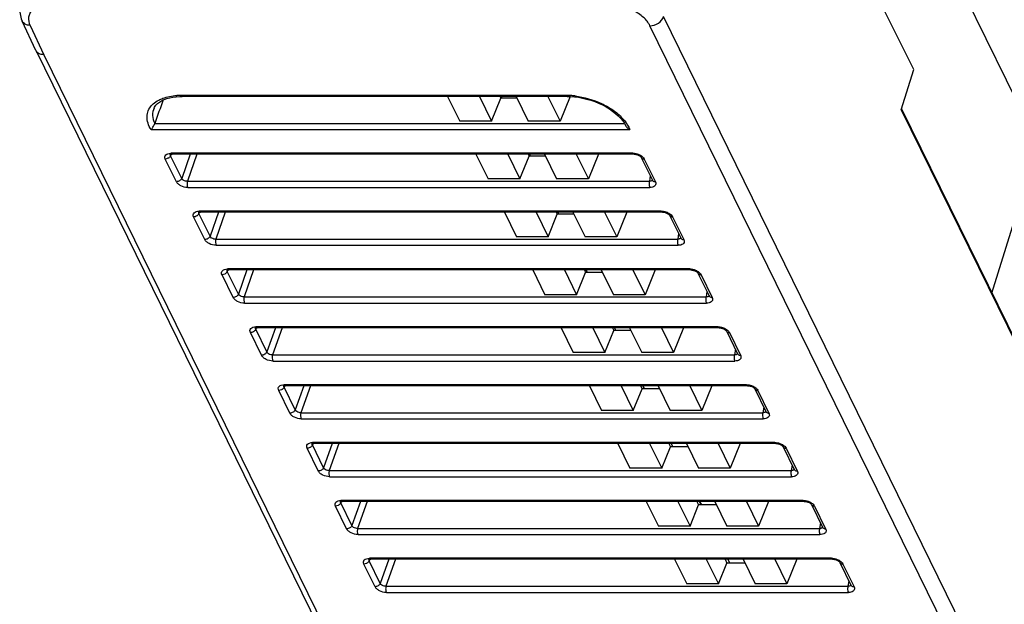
# Model space of a CAD drawing. Header units: millimetres. Extents: x 0 to 420, y 0 to 297.
# Tile 14 of 24: x 201 to 243, y 168 to 194. Entities that reach past the tile are written whole.
import ezdxf

# ---------------------------------------------------------------- set-up
doc = ezdxf.new("R2010")
doc.units = ezdxf.units.MM
doc.header["$LTSCALE"] = 23.1
doc.layers.get('0').update_dxf_attribs({"linetype": 'CONTINUOUS'})
doc.layers.add('03___PRT_ALL_CURVES', color=7, linetype='CONTINUOUS')
doc.layers.add('CPOY_SURFS', color=7, linetype='CONTINUOUS')

msp = doc.modelspace()

# ---------------------------------------------------------------- linework, layer by layer
at = {"color": 7, "linetype": 'Continuous'}
for p, q in [((239.286, 191.442), (232.835, 204.448)), ((244.625, 188.225), (238.829, 200.035)), ((201.537, 192.255), (200.948, 193.521)), ((248.382, 153.248), (228.524, 193.715)), ((201.281, 193.339), (201.868, 192.077)), ((247.8, 152.856), (227.942, 193.323)), ((201.539, 192.25), (201.537, 192.255)), ((201.539, 192.25), (220.787, 153.028)), ((201.868, 192.077), (221.115, 152.856)), ((238.75, 189.706), (239.286, 191.442)), ((207.722, 190.284), (207.822, 190.285)), ((224.338, 190.329), (207.774, 190.329)), ((207.823, 190.285), (207.822, 190.285)), ((224.386, 190.285), (207.823, 190.285)), ((219.24, 190.285), (219.761, 189.223)), ((220.604, 190.285), (221.125, 189.223)), ((221.125, 189.223), (221.527, 190.214)), ((221.493, 190.285), (221.527, 190.214)), ((222.222, 190.214), (221.527, 190.214)), ((221.536, 190.285), (221.562, 190.231)), ((222.187, 190.285), (222.708, 189.223)), ((223.551, 190.285), (224.073, 189.223)), ((224.503, 190.283), (224.073, 189.223)), ((224.386, 190.285), (224.519, 190.282)), ((224.519, 190.282), (224.692, 190.27)), ((206.616, 189.784), (206.615, 189.784)), ((238.75, 189.706), (244.563, 177.859)), ((238.764, 189.754), (244.558, 177.948)), ((206.484, 188.858), (227.072, 188.858)), ((206.644, 189.125), (226.844, 189.125)), ((221.125, 189.223), (219.761, 189.223)), ((224.073, 189.223), (222.708, 189.223)), ((226.842, 189.13), (226.896, 189.03)), ((242.65, 181.836), (244.625, 188.225)), ((207.576, 186.619), (207.097, 187.595)), ((207.353, 187.796), (207.325, 187.738)), ((207.804, 186.762), (207.325, 187.738)), ((227.21, 187.842), (207.343, 187.842)), ((207.362, 187.798), (207.391, 187.799)), ((227.258, 187.799), (207.391, 187.799)), ((207.391, 187.799), (207.391, 187.799)), ((208.17, 187.799), (207.804, 186.762)), ((208.458, 187.799), (208.048, 186.638)), ((220.46, 187.799), (220.981, 186.737)), ((221.824, 187.799), (222.345, 186.737)), ((222.345, 186.737), (222.743, 187.716)), ((222.702, 187.799), (222.743, 187.716)), ((223.448, 187.716), (222.743, 187.716)), ((222.756, 187.799), (222.797, 187.716)), ((223.407, 187.799), (223.929, 186.737)), ((224.771, 187.799), (225.293, 186.737)), ((225.724, 187.799), (225.293, 186.737)), ((227.547, 187.689), (227.556, 187.679)), ((227.567, 187.663), (228.046, 186.688)), ((227.698, 187.595), (228.177, 186.619)), ((227.953, 186.876), (227.915, 186.638)), ((208.048, 186.638), (227.915, 186.638)), ((208.065, 186.371), (227.931, 186.371)), ((222.345, 186.737), (220.981, 186.737)), ((225.293, 186.737), (223.929, 186.737)), ((228.046, 186.688), (228.046, 186.686)), ((208.796, 184.133), (208.317, 185.108)), ((208.573, 185.31), (208.545, 185.251)), ((209.024, 184.276), (208.545, 185.251)), ((228.43, 185.356), (208.563, 185.356)), ((208.583, 185.311), (208.611, 185.313)), ((228.478, 185.313), (208.611, 185.313)), ((208.611, 185.313), (208.611, 185.313)), ((209.39, 185.313), (209.024, 184.276)), ((209.678, 185.313), (209.268, 184.152)), ((221.68, 185.313), (222.201, 184.25)), ((223.044, 185.313), (223.566, 184.25)), ((223.566, 184.25), (223.958, 185.218)), ((223.912, 185.313), (223.958, 185.218)), ((224.674, 185.218), (223.958, 185.218)), ((223.976, 185.313), (224.023, 185.218)), ((224.627, 185.313), (225.149, 184.25)), ((225.992, 185.313), (226.513, 184.25)), ((226.944, 185.313), (226.513, 184.25)), ((228.768, 185.202), (228.776, 185.192)), ((228.787, 185.177), (229.266, 184.201)), ((228.918, 185.108), (229.397, 184.133)), ((223.566, 184.25), (222.201, 184.25)), ((226.513, 184.25), (225.149, 184.25)), ((229.173, 184.39), (229.135, 184.152)), ((229.266, 184.201), (229.266, 184.2)), ((209.268, 184.152), (229.135, 184.152)), ((209.285, 183.885), (229.152, 183.885)), ((210.016, 181.646), (209.538, 182.622)), ((209.793, 182.824), (209.765, 182.765)), ((210.244, 181.789), (209.765, 182.765)), ((229.65, 182.87), (209.783, 182.87)), ((209.803, 182.825), (209.831, 182.826)), ((229.698, 182.826), (209.831, 182.826)), ((209.831, 182.826), (209.831, 182.826)), ((210.61, 182.826), (210.244, 181.789)), ((210.898, 182.826), (210.488, 181.665)), ((222.9, 182.826), (223.422, 181.764)), ((224.264, 182.826), (224.786, 181.764)), ((224.786, 181.764), (225.174, 182.72)), ((225.122, 182.826), (225.174, 182.72)), ((225.9, 182.72), (225.174, 182.72)), ((225.196, 182.826), (225.248, 182.72)), ((225.848, 182.826), (226.369, 181.764)), ((227.212, 182.826), (227.733, 181.764)), ((228.164, 182.826), (227.733, 181.764)), ((229.988, 182.716), (229.997, 182.706)), ((230.007, 182.69), (230.486, 181.715)), ((230.138, 182.622), (230.617, 181.646)), ((210.488, 181.665), (230.355, 181.665)), ((224.786, 181.764), (223.422, 181.764)), ((227.733, 181.764), (226.369, 181.764)), ((230.394, 181.903), (230.355, 181.665)), ((230.486, 181.715), (230.487, 181.714)), ((210.505, 181.398), (230.372, 181.398)), ((211.236, 179.16), (210.758, 180.135)), ((211.014, 180.337), (210.985, 180.278)), ((211.464, 179.303), (210.985, 180.278)), ((230.87, 180.383), (211.003, 180.383)), ((211.023, 180.338), (211.051, 180.34)), ((211.052, 180.34), (211.051, 180.34)), ((230.919, 180.34), (211.052, 180.34)), ((211.831, 180.34), (211.464, 179.303)), ((212.119, 180.34), (211.708, 179.179)), ((224.12, 180.34), (224.642, 179.277)), ((225.485, 180.34), (226.006, 179.277)), ((226.006, 179.277), (226.389, 180.221)), ((226.331, 180.34), (226.389, 180.221)), ((227.126, 180.221), (226.389, 180.221)), ((226.416, 180.34), (226.474, 180.221)), ((227.068, 180.34), (227.589, 179.277)), ((228.432, 180.34), (228.953, 179.277)), ((229.384, 180.34), (228.953, 179.277)), ((231.208, 180.229), (231.217, 180.22)), ((231.227, 180.204), (231.706, 179.228)), ((231.359, 180.135), (231.837, 179.16)), ((211.708, 179.179), (231.575, 179.179)), ((226.006, 179.277), (224.642, 179.277)), ((228.953, 179.277), (227.589, 179.277)), ((231.614, 179.417), (231.575, 179.179)), ((231.706, 179.228), (231.707, 179.227)), ((211.725, 178.912), (231.592, 178.912)), ((212.234, 177.851), (212.206, 177.792)), ((232.09, 177.897), (212.223, 177.897)), ((212.243, 177.852), (212.272, 177.853)), ((232.139, 177.853), (212.272, 177.853)), ((212.272, 177.853), (212.272, 177.853)), ((213.051, 177.853), (212.684, 176.816)), ((213.339, 177.853), (212.929, 176.692)), ((225.34, 177.853), (225.862, 176.791)), ((226.705, 177.853), (227.226, 176.791)), ((227.541, 177.853), (227.604, 177.723)), ((227.636, 177.853), (227.7, 177.723)), ((228.288, 177.853), (228.809, 176.791)), ((229.652, 177.853), (230.173, 176.791)), ((230.605, 177.853), (230.173, 176.791)), ((212.457, 176.673), (211.978, 177.649)), ((212.684, 176.816), (212.206, 177.792)), ((227.226, 176.791), (227.604, 177.723)), ((228.352, 177.723), (227.604, 177.723)), ((232.428, 177.743), (232.437, 177.733)), ((232.448, 177.717), (232.926, 176.742)), ((232.579, 177.649), (233.058, 176.673)), ((212.929, 176.692), (232.796, 176.692)), ((227.226, 176.791), (225.862, 176.791)), ((230.173, 176.791), (228.809, 176.791)), ((232.834, 176.931), (232.796, 176.692)), ((232.926, 176.742), (232.927, 176.741)), ((212.945, 176.426), (232.812, 176.426)), ((213.454, 175.364), (213.426, 175.305)), ((213.905, 174.33), (213.426, 175.305)), ((233.31, 175.41), (213.443, 175.41)), ((213.463, 175.366), (213.492, 175.367)), ((233.359, 175.367), (213.492, 175.367)), ((213.492, 175.367), (213.492, 175.367)), ((214.271, 175.367), (213.905, 174.33)), ((214.559, 175.367), (214.149, 174.206)), ((226.561, 175.367), (227.082, 174.304)), ((227.925, 175.367), (228.446, 174.304)), ((228.751, 175.367), (228.82, 175.225)), ((228.857, 175.367), (228.926, 175.225)), ((229.508, 175.367), (230.029, 174.304)), ((230.872, 175.367), (231.394, 174.304)), ((231.825, 175.367), (231.394, 174.304)), ((213.677, 174.187), (213.198, 175.162)), ((228.446, 174.304), (228.82, 175.225)), ((229.578, 175.225), (228.82, 175.225)), ((233.648, 175.257), (233.657, 175.247)), ((233.668, 175.231), (234.147, 174.255)), ((233.799, 175.162), (234.278, 174.187)), ((214.149, 174.206), (234.016, 174.206)), ((228.446, 174.304), (227.082, 174.304)), ((231.394, 174.304), (230.029, 174.304)), ((234.054, 174.444), (234.016, 174.206)), ((234.147, 174.255), (234.147, 174.254)), ((214.165, 173.939), (234.032, 173.939)), ((214.674, 172.878), (214.646, 172.819)), ((215.125, 171.843), (214.646, 172.819)), ((234.531, 172.924), (214.664, 172.924)), ((214.683, 172.879), (214.712, 172.88)), ((234.579, 172.88), (214.712, 172.88)), ((214.712, 172.88), (214.712, 172.88)), ((215.491, 172.88), (215.125, 171.843)), ((215.779, 172.88), (215.369, 171.72)), ((227.781, 172.88), (228.302, 171.818)), ((229.145, 172.88), (229.666, 171.818)), ((229.961, 172.88), (230.035, 172.727)), ((230.077, 172.88), (230.152, 172.727)), ((230.728, 172.88), (231.25, 171.818)), ((232.092, 172.88), (232.614, 171.818)), ((233.045, 172.88), (232.614, 171.818)), ((234.868, 172.77), (234.877, 172.76)), ((214.897, 171.7), (214.418, 172.676)), ((229.666, 171.818), (230.035, 172.727)), ((230.803, 172.727), (230.035, 172.727)), ((234.888, 172.745), (235.367, 171.769)), ((235.019, 172.676), (235.498, 171.7)), ((235.274, 171.958), (235.236, 171.72)), ((215.369, 171.72), (235.236, 171.72)), ((229.666, 171.818), (228.302, 171.818)), ((232.614, 171.818), (231.25, 171.818)), ((235.367, 171.769), (235.367, 171.768)), ((215.386, 171.453), (235.252, 171.453)), ((215.894, 170.391), (215.866, 170.333)), ((216.345, 169.357), (215.866, 170.333)), ((235.751, 170.437), (215.884, 170.437)), ((215.904, 170.393), (215.932, 170.394)), ((235.799, 170.394), (215.932, 170.394)), ((215.932, 170.394), (215.932, 170.394)), ((216.711, 170.394), (216.345, 169.357)), ((216.999, 170.394), (216.589, 169.233)), ((229.001, 170.394), (229.522, 169.331)), ((230.365, 170.394), (230.887, 169.331)), ((230.887, 169.331), (231.251, 170.229)), ((231.17, 170.394), (231.251, 170.229)), ((232.029, 170.229), (231.251, 170.229)), ((231.297, 170.394), (231.378, 170.229)), ((231.948, 170.394), (232.47, 169.331)), ((233.313, 170.394), (233.834, 169.331)), ((234.265, 170.394), (233.834, 169.331)), ((236.089, 170.284), (236.097, 170.274)), ((236.108, 170.258), (236.587, 169.282)), ((216.117, 169.214), (215.638, 170.19)), ((236.239, 170.19), (236.718, 169.214)), ((236.494, 169.471), (236.456, 169.233)), ((216.589, 169.233), (236.456, 169.233)), ((216.606, 168.966), (236.473, 168.966)), ((230.887, 169.331), (229.522, 169.331)), ((233.834, 169.331), (232.47, 169.331)), ((236.587, 169.282), (236.587, 169.281))]:
    msp.add_line(p, q, dxfattribs=at)
for points in [[(200.881, 194.306), (200.851, 194.181), (200.837, 194.044), (200.841, 193.904), (200.865, 193.762), (200.906, 193.622), (200.948, 193.521)], [(206.615, 189.784), (206.64, 189.829), (206.694, 189.905), (206.762, 189.975), (206.845, 190.04), (206.94, 190.099), (207.048, 190.15), (207.166, 190.193), (207.292, 190.228), (207.427, 190.255)], [(207.427, 190.255), (207.57, 190.273), (207.722, 190.284)], [(224.692, 190.27), (224.867, 190.247), (225.043, 190.215), (225.219, 190.173), (225.394, 190.123), (225.566, 190.063), (225.734, 189.996), (225.896, 189.92), (226.052, 189.838), (226.199, 189.749), (226.336, 189.654), (226.463, 189.555), (226.578, 189.451), (226.68, 189.345), (226.768, 189.238), (226.842, 189.13)], [(207.307, 187.784), (207.307, 187.784), (207.311, 187.786), (207.322, 187.79), (207.34, 187.795), (207.362, 187.798)], [(227.258, 187.799), (227.277, 187.799), (227.307, 187.796), (227.34, 187.791)], [(227.34, 187.791), (227.373, 187.783), (227.406, 187.772)], [(227.406, 187.772), (227.437, 187.76), (227.467, 187.746), (227.493, 187.732), (227.515, 187.717), (227.533, 187.702), (227.547, 187.689)], [(227.556, 187.679), (227.557, 187.677), (227.564, 187.669), (227.567, 187.663)], [(208.527, 185.297), (208.527, 185.298), (208.532, 185.3), (208.543, 185.304), (208.56, 185.308), (208.583, 185.311)], [(228.478, 185.313), (228.497, 185.312), (228.527, 185.309), (228.56, 185.304)], [(228.56, 185.304), (228.593, 185.296), (228.626, 185.286)], [(228.626, 185.286), (228.657, 185.274), (228.687, 185.26), (228.713, 185.245), (228.735, 185.23), (228.753, 185.216), (228.768, 185.202)], [(228.776, 185.192), (228.778, 185.191), (228.784, 185.182), (228.787, 185.177)], [(209.747, 182.811), (209.747, 182.811), (209.752, 182.813), (209.763, 182.817), (209.78, 182.822), (209.803, 182.825)], [(229.698, 182.826), (229.717, 182.826), (229.748, 182.823), (229.78, 182.818)], [(229.78, 182.818), (229.813, 182.81), (229.846, 182.8)], [(229.846, 182.8), (229.877, 182.787), (229.907, 182.773), (229.933, 182.759), (229.955, 182.744), (229.974, 182.729), (229.988, 182.716)], [(229.997, 182.706), (229.998, 182.705), (230.004, 182.696), (230.007, 182.69)], [(210.967, 180.325), (210.968, 180.325), (210.972, 180.327), (210.983, 180.331), (211, 180.335), (211.023, 180.338)], [(230.919, 180.34), (230.938, 180.339), (230.968, 180.337), (231, 180.331)], [(231, 180.331), (231.033, 180.323), (231.066, 180.313)], [(231.066, 180.313), (231.098, 180.301), (231.127, 180.287), (231.153, 180.272), (231.175, 180.257), (231.194, 180.243), (231.208, 180.229)], [(231.217, 180.22), (231.218, 180.218), (231.224, 180.209), (231.227, 180.204)], [(212.188, 177.838), (212.188, 177.838), (212.192, 177.84), (212.203, 177.845), (212.22, 177.849), (212.243, 177.852)], [(232.139, 177.853), (232.158, 177.853), (232.188, 177.85), (232.22, 177.845)], [(232.22, 177.845), (232.254, 177.837), (232.286, 177.827)], [(232.286, 177.827), (232.318, 177.814), (232.347, 177.801), (232.373, 177.786), (232.396, 177.771), (232.414, 177.756), (232.428, 177.743)], [(232.437, 177.733), (232.438, 177.732), (232.445, 177.723), (232.448, 177.717)], [(213.408, 175.352), (213.408, 175.352), (213.412, 175.354), (213.423, 175.358), (213.44, 175.362), (213.463, 175.366)], [(233.359, 175.367), (233.378, 175.366), (233.408, 175.364), (233.44, 175.358)], [(233.44, 175.358), (233.474, 175.351), (233.507, 175.34)], [(233.507, 175.34), (233.538, 175.328), (233.567, 175.314), (233.593, 175.299), (233.616, 175.284), (233.634, 175.27), (233.648, 175.257)], [(233.657, 175.247), (233.658, 175.245), (233.665, 175.236), (233.668, 175.231)], [(214.628, 172.865), (214.628, 172.865), (214.632, 172.868), (214.643, 172.872), (214.661, 172.876), (214.683, 172.879)], [(234.579, 172.88), (234.598, 172.88), (234.628, 172.877), (234.661, 172.872)], [(234.661, 172.872), (234.694, 172.864), (234.727, 172.854)], [(234.727, 172.854), (234.758, 172.842), (234.788, 172.828), (234.814, 172.813), (234.836, 172.798), (234.854, 172.783), (234.868, 172.77)], [(234.877, 172.76), (234.879, 172.759), (234.885, 172.75), (234.888, 172.745)], [(215.848, 170.379), (215.848, 170.379), (215.853, 170.381), (215.864, 170.385), (215.881, 170.39), (215.904, 170.393)], [(235.799, 170.394), (235.818, 170.393), (235.848, 170.391), (235.881, 170.385)], [(235.881, 170.385), (235.914, 170.378), (235.947, 170.367)], [(235.947, 170.367), (235.978, 170.355), (236.008, 170.341), (236.034, 170.326), (236.056, 170.312), (236.074, 170.297), (236.089, 170.284)], [(236.097, 170.274), (236.099, 170.272), (236.105, 170.264), (236.108, 170.258)]]:
    msp.add_lwpolyline(points, dxfattribs=at)
for centre, radius, start, end in [((207.773, 187.466), 2.863, 89.9774, 93.6415), ((224.336, 187.193), 3.135, 86.4774, 89.9701), ((224.32, 186.929), 3.4, 83.2425, 86.4878), ((207.1, 187.853), 0.255, 305.3957, 312.6394), ((207.343, 187.302), 0.54, 89.9978, 91.027), ((227.698, 187.794), 0.2, 261.5496, 270.0572), ((227.484, 187.49), 0.238, 26.1457, 27.9229), ((228.396, 186.528), 0.494, 174.2092, 177.9788), ((208.321, 185.366), 0.255, 305.3957, 312.6394), ((208.563, 184.816), 0.54, 89.9978, 91.027), ((228.918, 185.308), 0.2, 261.5496, 270.0572), ((228.705, 185.003), 0.238, 26.1457, 27.9229), ((229.616, 184.042), 0.494, 174.2092, 177.9788), ((209.541, 182.88), 0.255, 305.3957, 312.6394), ((209.783, 182.329), 0.54, 89.9978, 91.027), ((230.138, 182.822), 0.2, 261.5496, 270.0572), ((229.925, 182.517), 0.238, 26.1457, 27.9229), ((230.836, 181.555), 0.494, 174.2092, 177.9788), ((210.761, 180.393), 0.255, 305.3957, 312.6394), ((211.003, 179.843), 0.54, 89.9978, 91.027), ((231.358, 180.335), 0.2, 261.5496, 270.0572), ((231.145, 180.03), 0.238, 26.1457, 27.9229), ((232.057, 179.069), 0.494, 174.2092, 177.9788), ((212.223, 177.356), 0.54, 89.9978, 91.027), ((211.981, 177.907), 0.255, 305.3957, 312.6394), ((232.579, 177.849), 0.2, 261.5496, 270.0572), ((232.365, 177.544), 0.238, 26.1457, 27.9229), ((233.277, 176.583), 0.494, 174.2092, 177.9788), ((213.443, 174.87), 0.54, 89.9978, 91.027), ((213.201, 175.42), 0.255, 305.3957, 312.6394), ((233.799, 175.362), 0.2, 261.5496, 270.0572), ((233.585, 175.058), 0.238, 26.1457, 27.9229), ((234.497, 174.096), 0.494, 174.2092, 177.9788), ((214.664, 172.383), 0.54, 89.9978, 91.027), ((214.421, 172.934), 0.255, 305.3957, 312.6394), ((235.019, 172.876), 0.2, 261.5496, 270.0572), ((234.805, 172.571), 0.238, 26.1457, 27.9229), ((235.717, 171.61), 0.494, 174.2092, 177.9788), ((215.642, 170.448), 0.255, 305.3957, 312.6394), ((215.884, 169.897), 0.54, 89.9978, 91.027), ((236.239, 170.389), 0.2, 261.5496, 270.0572), ((236.026, 170.085), 0.238, 26.1457, 27.9229), ((236.937, 169.123), 0.494, 174.2092, 177.9788)]:
    msp.add_arc(centre, radius, start, end, dxfattribs=at)
msp.add_ellipse((208.426, 188.935), major_axis=(3.49, 9.593), ratio=0.170553, start_param=7.790935, end_param=7.896226, dxfattribs=at)
for points, knots in [([(202.213, 194.255), (202.048, 194.255), (201.809, 194.228), (201.531, 194.112), (201.373, 193.998), (201.264, 193.856), (201.191, 193.631), (201.231, 193.447), (201.281, 193.339)], [0, 0, 0, 0, 0.310163, 0.443769, 0.5631, 0.671729, 0.776094, 1, 1, 1, 1]), ([(227.942, 193.323), (227.875, 193.459), (227.655, 193.719), (227.21, 194.008), (226.677, 194.204), (226.292, 194.255), (226.103, 194.255)], [0, 0, 0, 0, 0.21147, 0.463356, 0.735274, 1, 1, 1, 1]), ([(201.281, 193.339), (201.211, 193.34), (201.076, 193.366), (200.974, 193.465), (200.949, 193.52)], [0, 0, 0, 0, 0.536053, 1, 1, 1, 1]), ([(227.942, 193.323), (228.068, 193.323), (228.313, 193.403), (228.489, 193.602), (228.524, 193.715)], [0, 0, 0, 0, 0.516982, 1, 1, 1, 1]), ([(201.868, 192.077), (201.799, 192.077), (201.667, 192.101), (201.566, 192.196), (201.539, 192.25)], [0, 0, 0, 0, 0.536025, 1, 1, 1, 1]), ([(206.507, 189.894), (206.528, 189.917), (206.62, 190.01), (206.73, 190.084), (206.819, 190.129)], [0, 0, 0, 0, 0.236844, 1, 1, 1, 1]), ([(206.819, 190.129), (206.873, 190.157), (207.118, 190.263), (207.386, 190.31), (207.591, 190.323)], [0, 0, 0, 0, 0.228132, 1, 1, 1, 1]), ([(207.822, 190.285), (207.818, 190.285), (207.796, 190.291), (207.782, 190.313), (207.774, 190.329)], [0, 0, 0, 0, 0.198207, 1, 1, 1, 1]), ([(224.386, 190.285), (224.382, 190.285), (224.359, 190.291), (224.346, 190.313), (224.338, 190.329)], [0, 0, 0, 0, 0.19821, 1, 1, 1, 1]), ([(224.721, 190.306), (225.114, 190.259), (225.691, 190.093), (226.354, 189.717), (226.635, 189.48), (226.753, 189.353)], [0, 0, 0, 0, 0.521023, 0.771842, 1, 1, 1, 1]), ([(206.484, 188.858), (206.43, 188.946), (206.345, 189.125), (206.3, 189.408), (206.352, 189.677), (206.449, 189.828), (206.507, 189.894)], [0, 0, 0, 0, 0.278155, 0.527454, 0.76148, 1, 1, 1, 1]), ([(206.615, 189.784), (206.569, 189.687), (206.525, 189.454), (206.593, 189.231), (206.644, 189.124)], [0, 0, 0, 0, 0.475411, 1, 1, 1, 1]), ([(226.753, 189.353), (226.789, 189.314), (226.917, 189.164), (227.022, 188.992), (227.072, 188.858)], [0, 0, 0, 0, 0.270443, 1, 1, 1, 1]), ([(206.484, 188.858), (206.514, 188.892), (206.574, 188.978), (206.625, 189.07), (206.644, 189.125)], [0, 0, 0, 0, 0.443377, 1, 1, 1, 1]), ([(226.896, 189.03), (226.914, 188.993), (226.968, 188.927), (227.035, 188.877), (227.072, 188.858)], [0, 0, 0, 0, 0.501153, 1, 1, 1, 1]), ([(207.097, 187.595), (207.083, 187.623), (207.066, 187.687), (207.113, 187.779), (207.212, 187.831), (207.29, 187.842), (207.333, 187.842)], [0, 0, 0, 0, 0.228574, 0.440171, 0.690619, 1, 1, 1, 1]), ([(207.248, 187.645), (207.237, 187.637), (207.191, 187.61), (207.137, 187.594), (207.097, 187.595)], [0, 0, 0, 0, 0.255621, 1, 1, 1, 1]), ([(207.325, 187.738), (207.322, 187.731), (207.309, 187.704), (207.29, 187.681), (207.273, 187.665)], [0, 0, 0, 0, 0.236271, 1, 1, 1, 1]), ([(207.325, 187.738), (207.322, 187.742), (207.315, 187.757), (207.312, 187.775), (207.315, 187.787)], [0, 0, 0, 0, 0.272807, 1, 1, 1, 1]), ([(207.391, 187.799), (207.388, 187.799), (207.372, 187.802), (207.36, 187.814), (207.353, 187.824)], [0, 0, 0, 0, 0.213906, 1, 1, 1, 1]), ([(227.258, 187.799), (227.254, 187.799), (227.231, 187.805), (227.217, 187.826), (227.21, 187.842)], [0, 0, 0, 0, 0.199841, 1, 1, 1, 1]), ([(227.21, 187.842), (227.225, 187.842), (227.289, 187.84), (227.352, 187.827), (227.398, 187.813)], [0, 0, 0, 0, 0.241355, 1, 1, 1, 1]), ([(227.398, 187.813), (227.418, 187.807), (227.492, 187.78), (227.562, 187.741), (227.607, 187.704)], [0, 0, 0, 0, 0.260872, 1, 1, 1, 1]), ([(227.567, 187.663), (227.576, 187.646), (227.606, 187.613), (227.647, 187.6), (227.669, 187.597)], [0, 0, 0, 0, 0.47124, 1, 1, 1, 1]), ([(227.607, 187.704), (227.617, 187.696), (227.65, 187.666), (227.679, 187.63), (227.695, 187.601)], [0, 0, 0, 0, 0.271523, 1, 1, 1, 1]), ([(207.804, 186.762), (207.786, 186.72), (207.717, 186.648), (207.624, 186.619), (207.576, 186.619)], [0, 0, 0, 0, 0.487578, 1, 1, 1, 1]), ([(208.048, 186.638), (208.023, 186.636), (207.93, 186.642), (207.829, 186.698), (207.804, 186.762)], [0, 0, 0, 0, 0.270773, 1, 1, 1, 1]), ([(208.065, 186.371), (207.963, 186.371), (207.812, 186.41), (207.652, 186.514), (207.594, 186.583), (207.576, 186.619)], [0, 0, 0, 0, 0.535373, 0.788026, 1, 1, 1, 1]), ([(208.048, 186.638), (208.036, 186.592), (208.029, 186.501), (208.048, 186.411), (208.065, 186.371)], [0, 0, 0, 0, 0.525567, 1, 1, 1, 1]), ([(227.902, 186.546), (227.901, 186.514), (227.905, 186.454), (227.92, 186.396), (227.931, 186.371)], [0, 0, 0, 0, 0.544143, 1, 1, 1, 1]), ([(227.915, 186.638), (227.914, 186.634), (227.909, 186.614), (227.906, 186.594), (227.904, 186.578)], [0, 0, 0, 0, 0.236726, 1, 1, 1, 1]), ([(228.046, 186.707), (228.044, 186.696), (228.034, 186.673), (228.003, 186.649), (227.962, 186.637), (227.931, 186.637), (227.915, 186.638)], [0, 0, 0, 0, 0.211676, 0.436781, 0.698031, 1, 1, 1, 1]), ([(228.195, 186.564), (228.199, 186.539), (228.193, 186.483), (228.133, 186.416), (228.041, 186.379), (227.97, 186.371), (227.931, 186.371)], [0, 0, 0, 0, 0.209175, 0.426974, 0.688388, 1, 1, 1, 1]), ([(228.046, 186.688), (228.054, 186.67), (228.084, 186.638), (228.125, 186.625), (228.147, 186.622)], [0, 0, 0, 0, 0.472911, 1, 1, 1, 1]), ([(228.177, 186.619), (228.179, 186.615), (228.187, 186.597), (228.193, 186.578), (228.195, 186.564)], [0, 0, 0, 0, 0.261751, 1, 1, 1, 1]), ([(208.317, 185.108), (208.303, 185.137), (208.287, 185.2), (208.333, 185.293), (208.432, 185.345), (208.51, 185.355), (208.553, 185.356)], [0, 0, 0, 0, 0.228574, 0.440171, 0.690619, 1, 1, 1, 1]), ([(208.468, 185.159), (208.457, 185.151), (208.411, 185.123), (208.357, 185.107), (208.317, 185.108)], [0, 0, 0, 0, 0.255621, 1, 1, 1, 1]), ([(208.545, 185.251), (208.542, 185.245), (208.529, 185.218), (208.51, 185.194), (208.493, 185.179)], [0, 0, 0, 0, 0.236271, 1, 1, 1, 1]), ([(208.545, 185.251), (208.543, 185.255), (208.535, 185.271), (208.532, 185.289), (208.535, 185.301)], [0, 0, 0, 0, 0.272807, 1, 1, 1, 1]), ([(208.611, 185.313), (208.608, 185.313), (208.592, 185.315), (208.581, 185.328), (208.574, 185.338)], [0, 0, 0, 0, 0.213906, 1, 1, 1, 1]), ([(228.478, 185.313), (228.474, 185.313), (228.451, 185.318), (228.437, 185.339), (228.43, 185.356)], [0, 0, 0, 0, 0.199841, 1, 1, 1, 1]), ([(228.43, 185.356), (228.445, 185.356), (228.509, 185.353), (228.572, 185.341), (228.618, 185.326)], [0, 0, 0, 0, 0.241355, 1, 1, 1, 1]), ([(228.618, 185.326), (228.638, 185.32), (228.712, 185.294), (228.782, 185.254), (228.827, 185.217)], [0, 0, 0, 0, 0.260872, 1, 1, 1, 1]), ([(228.787, 185.177), (228.796, 185.159), (228.826, 185.127), (228.867, 185.114), (228.889, 185.11)], [0, 0, 0, 0, 0.47124, 1, 1, 1, 1]), ([(228.827, 185.217), (228.837, 185.21), (228.871, 185.18), (228.9, 185.144), (228.915, 185.115)], [0, 0, 0, 0, 0.271523, 1, 1, 1, 1]), ([(209.024, 184.276), (209.007, 184.234), (208.937, 184.162), (208.844, 184.133), (208.796, 184.133)], [0, 0, 0, 0, 0.487578, 1, 1, 1, 1]), ([(209.268, 184.152), (209.243, 184.15), (209.15, 184.156), (209.049, 184.212), (209.024, 184.276)], [0, 0, 0, 0, 0.270773, 1, 1, 1, 1]), ([(229.266, 184.221), (229.264, 184.209), (229.254, 184.187), (229.224, 184.163), (229.182, 184.151), (229.151, 184.15), (229.135, 184.152)], [0, 0, 0, 0, 0.211676, 0.436781, 0.698031, 1, 1, 1, 1]), ([(229.266, 184.201), (229.275, 184.183), (229.305, 184.151), (229.346, 184.138), (229.367, 184.135)], [0, 0, 0, 0, 0.472911, 1, 1, 1, 1]), ([(209.285, 183.885), (209.183, 183.885), (209.032, 183.924), (208.872, 184.027), (208.814, 184.097), (208.796, 184.133)], [0, 0, 0, 0, 0.535373, 0.788026, 1, 1, 1, 1]), ([(209.268, 184.152), (209.256, 184.106), (209.249, 184.014), (209.268, 183.924), (209.285, 183.885)], [0, 0, 0, 0, 0.525567, 1, 1, 1, 1]), ([(229.122, 184.059), (229.121, 184.027), (229.125, 183.968), (229.14, 183.909), (229.152, 183.885)], [0, 0, 0, 0, 0.544143, 1, 1, 1, 1]), ([(229.135, 184.152), (229.134, 184.147), (229.129, 184.127), (229.126, 184.107), (229.125, 184.092)], [0, 0, 0, 0, 0.236726, 1, 1, 1, 1]), ([(229.415, 184.078), (229.419, 184.052), (229.413, 183.996), (229.353, 183.93), (229.261, 183.892), (229.19, 183.885), (229.152, 183.885)], [0, 0, 0, 0, 0.209175, 0.426974, 0.688388, 1, 1, 1, 1]), ([(229.397, 184.133), (229.399, 184.128), (229.407, 184.111), (229.413, 184.092), (229.415, 184.078)], [0, 0, 0, 0, 0.261751, 1, 1, 1, 1]), ([(209.538, 182.622), (209.524, 182.65), (209.507, 182.714), (209.553, 182.806), (209.652, 182.858), (209.73, 182.869), (209.773, 182.869)], [0, 0, 0, 0, 0.228574, 0.440171, 0.690619, 1, 1, 1, 1]), ([(209.688, 182.672), (209.677, 182.664), (209.631, 182.637), (209.577, 182.621), (209.538, 182.622)], [0, 0, 0, 0, 0.255621, 1, 1, 1, 1]), ([(209.765, 182.765), (209.763, 182.758), (209.749, 182.731), (209.73, 182.708), (209.713, 182.692)], [0, 0, 0, 0, 0.236271, 1, 1, 1, 1]), ([(209.765, 182.765), (209.763, 182.769), (209.755, 182.784), (209.752, 182.802), (209.755, 182.815)], [0, 0, 0, 0, 0.272807, 1, 1, 1, 1]), ([(209.831, 182.826), (209.828, 182.826), (209.812, 182.829), (209.801, 182.841), (209.794, 182.851)], [0, 0, 0, 0, 0.213906, 1, 1, 1, 1]), ([(229.698, 182.826), (229.694, 182.826), (229.672, 182.832), (229.657, 182.853), (229.65, 182.87)], [0, 0, 0, 0, 0.199841, 1, 1, 1, 1]), ([(229.65, 182.87), (229.665, 182.87), (229.729, 182.867), (229.792, 182.854), (229.839, 182.84)], [0, 0, 0, 0, 0.241355, 1, 1, 1, 1]), ([(229.839, 182.84), (229.858, 182.834), (229.933, 182.807), (230.003, 182.768), (230.048, 182.731)], [0, 0, 0, 0, 0.260872, 1, 1, 1, 1]), ([(230.007, 182.69), (230.016, 182.673), (230.046, 182.64), (230.087, 182.627), (230.109, 182.624)], [0, 0, 0, 0, 0.47124, 1, 1, 1, 1]), ([(230.048, 182.731), (230.057, 182.723), (230.091, 182.693), (230.12, 182.657), (230.135, 182.628)], [0, 0, 0, 0, 0.271523, 1, 1, 1, 1]), ([(210.244, 181.789), (210.227, 181.747), (210.158, 181.675), (210.064, 181.646), (210.016, 181.646)], [0, 0, 0, 0, 0.487578, 1, 1, 1, 1]), ([(210.488, 181.665), (210.463, 181.663), (210.37, 181.669), (210.27, 181.726), (210.244, 181.789)], [0, 0, 0, 0, 0.270773, 1, 1, 1, 1]), ([(210.488, 181.665), (210.476, 181.619), (210.47, 181.528), (210.488, 181.438), (210.505, 181.398)], [0, 0, 0, 0, 0.525567, 1, 1, 1, 1]), ([(230.355, 181.665), (230.354, 181.661), (230.349, 181.641), (230.346, 181.621), (230.345, 181.605)], [0, 0, 0, 0, 0.236726, 1, 1, 1, 1]), ([(230.486, 181.734), (230.484, 181.723), (230.475, 181.7), (230.444, 181.676), (230.402, 181.665), (230.371, 181.664), (230.355, 181.665)], [0, 0, 0, 0, 0.211676, 0.436781, 0.698031, 1, 1, 1, 1]), ([(230.486, 181.715), (230.495, 181.697), (230.525, 181.665), (230.566, 181.652), (230.588, 181.649)], [0, 0, 0, 0, 0.472911, 1, 1, 1, 1]), ([(210.505, 181.398), (210.403, 181.398), (210.252, 181.437), (210.092, 181.541), (210.034, 181.61), (210.016, 181.646)], [0, 0, 0, 0, 0.535373, 0.788026, 1, 1, 1, 1]), ([(230.343, 181.573), (230.341, 181.541), (230.345, 181.481), (230.36, 181.423), (230.372, 181.398)], [0, 0, 0, 0, 0.544143, 1, 1, 1, 1]), ([(230.635, 181.591), (230.639, 181.566), (230.633, 181.51), (230.574, 181.443), (230.481, 181.406), (230.41, 181.398), (230.372, 181.398)], [0, 0, 0, 0, 0.209175, 0.426974, 0.688388, 1, 1, 1, 1]), ([(230.617, 181.646), (230.619, 181.642), (230.627, 181.624), (230.633, 181.605), (230.635, 181.591)], [0, 0, 0, 0, 0.261751, 1, 1, 1, 1]), ([(210.758, 180.135), (210.744, 180.164), (210.727, 180.228), (210.774, 180.32), (210.872, 180.372), (210.95, 180.382), (210.993, 180.383)], [0, 0, 0, 0, 0.228574, 0.440171, 0.690619, 1, 1, 1, 1]), ([(210.908, 180.186), (210.897, 180.178), (210.852, 180.15), (210.797, 180.134), (210.758, 180.135)], [0, 0, 0, 0, 0.255621, 1, 1, 1, 1]), ([(210.985, 180.278), (210.983, 180.272), (210.97, 180.245), (210.95, 180.221), (210.933, 180.206)], [0, 0, 0, 0, 0.236271, 1, 1, 1, 1]), ([(210.985, 180.278), (210.983, 180.282), (210.975, 180.298), (210.973, 180.316), (210.975, 180.328)], [0, 0, 0, 0, 0.272807, 1, 1, 1, 1]), ([(211.051, 180.34), (211.048, 180.34), (211.033, 180.342), (211.021, 180.355), (211.014, 180.365)], [0, 0, 0, 0, 0.213906, 1, 1, 1, 1]), ([(230.919, 180.34), (230.914, 180.34), (230.892, 180.345), (230.877, 180.367), (230.87, 180.383)], [0, 0, 0, 0, 0.199841, 1, 1, 1, 1]), ([(230.87, 180.383), (230.885, 180.383), (230.949, 180.38), (231.013, 180.368), (231.059, 180.354)], [0, 0, 0, 0, 0.241355, 1, 1, 1, 1]), ([(231.059, 180.354), (231.078, 180.347), (231.153, 180.321), (231.223, 180.281), (231.268, 180.244)], [0, 0, 0, 0, 0.260872, 1, 1, 1, 1]), ([(231.227, 180.204), (231.236, 180.186), (231.266, 180.154), (231.307, 180.141), (231.329, 180.138)], [0, 0, 0, 0, 0.47124, 1, 1, 1, 1]), ([(231.268, 180.244), (231.277, 180.237), (231.311, 180.207), (231.34, 180.171), (231.355, 180.142)], [0, 0, 0, 0, 0.271523, 1, 1, 1, 1]), ([(211.464, 179.303), (211.447, 179.261), (211.378, 179.189), (211.284, 179.16), (211.236, 179.16)], [0, 0, 0, 0, 0.487578, 1, 1, 1, 1]), ([(211.725, 178.912), (211.624, 178.912), (211.472, 178.951), (211.313, 179.055), (211.254, 179.124), (211.236, 179.16)], [0, 0, 0, 0, 0.535373, 0.788026, 1, 1, 1, 1]), ([(211.708, 179.179), (211.683, 179.177), (211.59, 179.183), (211.49, 179.239), (211.464, 179.303)], [0, 0, 0, 0, 0.270773, 1, 1, 1, 1]), ([(211.708, 179.179), (211.697, 179.133), (211.69, 179.041), (211.708, 178.951), (211.725, 178.912)], [0, 0, 0, 0, 0.525567, 1, 1, 1, 1]), ([(231.575, 179.179), (231.574, 179.174), (231.57, 179.154), (231.567, 179.134), (231.565, 179.119)], [0, 0, 0, 0, 0.236726, 1, 1, 1, 1]), ([(231.706, 179.248), (231.704, 179.237), (231.695, 179.214), (231.664, 179.19), (231.622, 179.178), (231.592, 179.178), (231.575, 179.179)], [0, 0, 0, 0, 0.211676, 0.436781, 0.698031, 1, 1, 1, 1]), ([(231.706, 179.228), (231.715, 179.211), (231.745, 179.178), (231.786, 179.166), (231.808, 179.162)], [0, 0, 0, 0, 0.472911, 1, 1, 1, 1]), ([(231.837, 179.16), (231.84, 179.155), (231.848, 179.138), (231.853, 179.119), (231.855, 179.105)], [0, 0, 0, 0, 0.261751, 1, 1, 1, 1]), ([(231.563, 179.086), (231.562, 179.054), (231.565, 178.995), (231.58, 178.936), (231.592, 178.912)], [0, 0, 0, 0, 0.544143, 1, 1, 1, 1]), ([(231.855, 179.105), (231.859, 179.079), (231.854, 179.023), (231.794, 178.957), (231.702, 178.919), (231.63, 178.912), (231.592, 178.912)], [0, 0, 0, 0, 0.209175, 0.426974, 0.688388, 1, 1, 1, 1]), ([(211.978, 177.649), (211.964, 177.677), (211.947, 177.741), (211.994, 177.834), (212.093, 177.885), (212.171, 177.896), (212.214, 177.897)], [0, 0, 0, 0, 0.228574, 0.440171, 0.690619, 1, 1, 1, 1]), ([(212.272, 177.853), (212.268, 177.853), (212.253, 177.856), (212.241, 177.868), (212.234, 177.878)], [0, 0, 0, 0, 0.213906, 1, 1, 1, 1]), ([(232.139, 177.853), (232.134, 177.853), (232.112, 177.859), (232.097, 177.88), (232.09, 177.897)], [0, 0, 0, 0, 0.199841, 1, 1, 1, 1]), ([(232.09, 177.897), (232.106, 177.897), (232.169, 177.894), (232.233, 177.881), (232.279, 177.867)], [0, 0, 0, 0, 0.241355, 1, 1, 1, 1]), ([(232.279, 177.867), (232.299, 177.861), (232.373, 177.834), (232.443, 177.795), (232.488, 177.758)], [0, 0, 0, 0, 0.260872, 1, 1, 1, 1]), ([(212.129, 177.699), (212.117, 177.691), (212.072, 177.664), (212.018, 177.648), (211.978, 177.649)], [0, 0, 0, 0, 0.255621, 1, 1, 1, 1]), ([(212.206, 177.792), (212.203, 177.785), (212.19, 177.759), (212.17, 177.735), (212.154, 177.72)], [0, 0, 0, 0, 0.236271, 1, 1, 1, 1]), ([(212.206, 177.792), (212.203, 177.796), (212.195, 177.811), (212.193, 177.83), (212.195, 177.842)], [0, 0, 0, 0, 0.272807, 1, 1, 1, 1]), ([(232.448, 177.717), (232.456, 177.7), (232.486, 177.668), (232.527, 177.654), (232.549, 177.651)], [0, 0, 0, 0, 0.47124, 1, 1, 1, 1]), ([(232.488, 177.758), (232.497, 177.75), (232.531, 177.72), (232.56, 177.685), (232.575, 177.656)], [0, 0, 0, 0, 0.271523, 1, 1, 1, 1]), ([(212.684, 176.816), (212.667, 176.774), (212.598, 176.703), (212.504, 176.673), (212.457, 176.673)], [0, 0, 0, 0, 0.487578, 1, 1, 1, 1]), ([(212.945, 176.426), (212.844, 176.426), (212.692, 176.464), (212.533, 176.568), (212.474, 176.637), (212.457, 176.673)], [0, 0, 0, 0, 0.535373, 0.788026, 1, 1, 1, 1]), ([(212.929, 176.692), (212.903, 176.69), (212.81, 176.696), (212.71, 176.753), (212.684, 176.816)], [0, 0, 0, 0, 0.270773, 1, 1, 1, 1]), ([(212.929, 176.692), (212.917, 176.647), (212.91, 176.555), (212.928, 176.465), (212.945, 176.426)], [0, 0, 0, 0, 0.525567, 1, 1, 1, 1]), ([(232.783, 176.6), (232.782, 176.568), (232.785, 176.508), (232.8, 176.45), (232.812, 176.426)], [0, 0, 0, 0, 0.544143, 1, 1, 1, 1]), ([(232.796, 176.692), (232.794, 176.688), (232.79, 176.668), (232.787, 176.648), (232.785, 176.632)], [0, 0, 0, 0, 0.236726, 1, 1, 1, 1]), ([(232.926, 176.761), (232.925, 176.75), (232.915, 176.727), (232.884, 176.704), (232.842, 176.692), (232.812, 176.691), (232.796, 176.692)], [0, 0, 0, 0, 0.211676, 0.436781, 0.698031, 1, 1, 1, 1]), ([(233.075, 176.619), (233.079, 176.593), (233.074, 176.537), (233.014, 176.471), (232.922, 176.433), (232.851, 176.426), (232.812, 176.426)], [0, 0, 0, 0, 0.209175, 0.426974, 0.688388, 1, 1, 1, 1]), ([(232.926, 176.742), (232.935, 176.724), (232.965, 176.692), (233.006, 176.679), (233.028, 176.676)], [0, 0, 0, 0, 0.472911, 1, 1, 1, 1]), ([(233.058, 176.673), (233.06, 176.669), (233.068, 176.651), (233.073, 176.633), (233.075, 176.619)], [0, 0, 0, 0, 0.261751, 1, 1, 1, 1]), ([(213.198, 175.162), (213.184, 175.191), (213.167, 175.255), (213.214, 175.347), (213.313, 175.399), (213.391, 175.409), (213.434, 175.41)], [0, 0, 0, 0, 0.228574, 0.440171, 0.690619, 1, 1, 1, 1]), ([(213.426, 175.305), (213.423, 175.299), (213.41, 175.272), (213.39, 175.249), (213.374, 175.233)], [0, 0, 0, 0, 0.236271, 1, 1, 1, 1]), ([(213.426, 175.305), (213.423, 175.31), (213.415, 175.325), (213.413, 175.343), (213.415, 175.355)], [0, 0, 0, 0, 0.272807, 1, 1, 1, 1]), ([(213.492, 175.367), (213.489, 175.367), (213.473, 175.37), (213.461, 175.382), (213.454, 175.392)], [0, 0, 0, 0, 0.213906, 1, 1, 1, 1]), ([(233.359, 175.367), (233.354, 175.367), (233.332, 175.372), (233.318, 175.394), (233.31, 175.41)], [0, 0, 0, 0, 0.199841, 1, 1, 1, 1]), ([(233.31, 175.41), (233.326, 175.41), (233.39, 175.407), (233.453, 175.395), (233.499, 175.381)], [0, 0, 0, 0, 0.241355, 1, 1, 1, 1]), ([(233.499, 175.381), (233.519, 175.375), (233.593, 175.348), (233.663, 175.309), (233.708, 175.272)], [0, 0, 0, 0, 0.260872, 1, 1, 1, 1]), ([(213.349, 175.213), (213.338, 175.205), (213.292, 175.177), (213.238, 175.161), (213.198, 175.162)], [0, 0, 0, 0, 0.255621, 1, 1, 1, 1]), ([(233.668, 175.231), (233.676, 175.213), (233.707, 175.181), (233.748, 175.168), (233.769, 175.165)], [0, 0, 0, 0, 0.47124, 1, 1, 1, 1]), ([(233.708, 175.272), (233.718, 175.264), (233.751, 175.234), (233.78, 175.198), (233.796, 175.169)], [0, 0, 0, 0, 0.271523, 1, 1, 1, 1]), ([(213.905, 174.33), (213.887, 174.288), (213.818, 174.216), (213.725, 174.187), (213.677, 174.187)], [0, 0, 0, 0, 0.487578, 1, 1, 1, 1]), ([(214.165, 173.939), (214.064, 173.939), (213.912, 173.978), (213.753, 174.082), (213.694, 174.151), (213.677, 174.187)], [0, 0, 0, 0, 0.535373, 0.788026, 1, 1, 1, 1]), ([(214.149, 174.206), (214.123, 174.204), (214.03, 174.21), (213.93, 174.266), (213.905, 174.33)], [0, 0, 0, 0, 0.270773, 1, 1, 1, 1]), ([(214.149, 174.206), (214.137, 174.16), (214.13, 174.069), (214.148, 173.978), (214.165, 173.939)], [0, 0, 0, 0, 0.525567, 1, 1, 1, 1]), ([(234.003, 174.114), (234.002, 174.081), (234.005, 174.022), (234.02, 173.963), (234.032, 173.939)], [0, 0, 0, 0, 0.544143, 1, 1, 1, 1]), ([(234.016, 174.206), (234.015, 174.201), (234.01, 174.182), (234.007, 174.161), (234.005, 174.146)], [0, 0, 0, 0, 0.236726, 1, 1, 1, 1]), ([(234.147, 174.275), (234.145, 174.264), (234.135, 174.241), (234.104, 174.217), (234.063, 174.205), (234.032, 174.205), (234.016, 174.206)], [0, 0, 0, 0, 0.211676, 0.436781, 0.698031, 1, 1, 1, 1]), ([(234.296, 174.132), (234.3, 174.107), (234.294, 174.05), (234.234, 173.984), (234.142, 173.946), (234.071, 173.939), (234.032, 173.939)], [0, 0, 0, 0, 0.209175, 0.426974, 0.688388, 1, 1, 1, 1]), ([(234.147, 174.255), (234.155, 174.238), (234.185, 174.205), (234.226, 174.193), (234.248, 174.189)], [0, 0, 0, 0, 0.472911, 1, 1, 1, 1]), ([(234.278, 174.187), (234.28, 174.182), (234.288, 174.165), (234.293, 174.146), (234.296, 174.132)], [0, 0, 0, 0, 0.261751, 1, 1, 1, 1]), ([(214.418, 172.676), (214.404, 172.705), (214.387, 172.768), (214.434, 172.861), (214.533, 172.912), (214.611, 172.923), (214.654, 172.924)], [0, 0, 0, 0, 0.228574, 0.440171, 0.690619, 1, 1, 1, 1]), ([(214.646, 172.819), (214.643, 172.813), (214.63, 172.786), (214.611, 172.762), (214.594, 172.747)], [0, 0, 0, 0, 0.236271, 1, 1, 1, 1]), ([(214.646, 172.819), (214.643, 172.823), (214.636, 172.838), (214.633, 172.857), (214.636, 172.869)], [0, 0, 0, 0, 0.272807, 1, 1, 1, 1]), ([(214.712, 172.88), (214.709, 172.88), (214.693, 172.883), (214.681, 172.896), (214.674, 172.906)], [0, 0, 0, 0, 0.213906, 1, 1, 1, 1]), ([(234.579, 172.88), (234.575, 172.88), (234.552, 172.886), (234.538, 172.907), (234.531, 172.924)], [0, 0, 0, 0, 0.199841, 1, 1, 1, 1]), ([(234.531, 172.924), (234.546, 172.924), (234.61, 172.921), (234.673, 172.908), (234.719, 172.894)], [0, 0, 0, 0, 0.241355, 1, 1, 1, 1]), ([(234.719, 172.894), (234.739, 172.888), (234.813, 172.862), (234.883, 172.822), (234.928, 172.785)], [0, 0, 0, 0, 0.260872, 1, 1, 1, 1]), ([(234.928, 172.785), (234.938, 172.777), (234.971, 172.747), (235, 172.712), (235.016, 172.683)], [0, 0, 0, 0, 0.271523, 1, 1, 1, 1]), ([(214.569, 172.726), (214.558, 172.718), (214.512, 172.691), (214.458, 172.675), (214.418, 172.676)], [0, 0, 0, 0, 0.255621, 1, 1, 1, 1]), ([(234.888, 172.745), (234.897, 172.727), (234.927, 172.695), (234.968, 172.681), (234.99, 172.678)], [0, 0, 0, 0, 0.47124, 1, 1, 1, 1]), ([(215.125, 171.843), (215.107, 171.801), (215.038, 171.73), (214.945, 171.7), (214.897, 171.7)], [0, 0, 0, 0, 0.487578, 1, 1, 1, 1]), ([(215.386, 171.453), (215.284, 171.453), (215.133, 171.491), (214.973, 171.595), (214.915, 171.664), (214.897, 171.7)], [0, 0, 0, 0, 0.535373, 0.788026, 1, 1, 1, 1]), ([(215.369, 171.72), (215.344, 171.718), (215.251, 171.723), (215.15, 171.78), (215.125, 171.843)], [0, 0, 0, 0, 0.270773, 1, 1, 1, 1]), ([(215.369, 171.72), (215.357, 171.674), (215.35, 171.582), (215.369, 171.492), (215.386, 171.453)], [0, 0, 0, 0, 0.525567, 1, 1, 1, 1]), ([(235.223, 171.627), (235.222, 171.595), (235.226, 171.535), (235.241, 171.477), (235.252, 171.453)], [0, 0, 0, 0, 0.544143, 1, 1, 1, 1]), ([(235.236, 171.72), (235.235, 171.715), (235.23, 171.695), (235.227, 171.675), (235.226, 171.66)], [0, 0, 0, 0, 0.236726, 1, 1, 1, 1]), ([(235.367, 171.789), (235.365, 171.777), (235.355, 171.754), (235.324, 171.731), (235.283, 171.719), (235.252, 171.718), (235.236, 171.72)], [0, 0, 0, 0, 0.211676, 0.436781, 0.698031, 1, 1, 1, 1]), ([(235.516, 171.646), (235.52, 171.62), (235.514, 171.564), (235.454, 171.498), (235.362, 171.46), (235.291, 171.453), (235.252, 171.453)], [0, 0, 0, 0, 0.209175, 0.426974, 0.688388, 1, 1, 1, 1]), ([(235.367, 171.769), (235.375, 171.751), (235.405, 171.719), (235.447, 171.706), (235.468, 171.703)], [0, 0, 0, 0, 0.472911, 1, 1, 1, 1]), ([(235.498, 171.7), (235.5, 171.696), (235.508, 171.678), (235.514, 171.66), (235.516, 171.646)], [0, 0, 0, 0, 0.261751, 1, 1, 1, 1]), ([(215.638, 170.19), (215.624, 170.218), (215.608, 170.282), (215.654, 170.374), (215.753, 170.426), (215.831, 170.436), (215.874, 170.437)], [0, 0, 0, 0, 0.228574, 0.440171, 0.690619, 1, 1, 1, 1]), ([(215.789, 170.24), (215.778, 170.232), (215.732, 170.204), (215.678, 170.189), (215.638, 170.19)], [0, 0, 0, 0, 0.255621, 1, 1, 1, 1]), ([(215.866, 170.333), (215.863, 170.326), (215.85, 170.299), (215.831, 170.276), (215.814, 170.26)], [0, 0, 0, 0, 0.236271, 1, 1, 1, 1]), ([(215.866, 170.333), (215.864, 170.337), (215.856, 170.352), (215.853, 170.37), (215.856, 170.382)], [0, 0, 0, 0, 0.272807, 1, 1, 1, 1]), ([(215.932, 170.394), (215.929, 170.394), (215.913, 170.397), (215.902, 170.409), (215.895, 170.419)], [0, 0, 0, 0, 0.213906, 1, 1, 1, 1]), ([(235.799, 170.394), (235.795, 170.394), (235.772, 170.399), (235.758, 170.421), (235.751, 170.437)], [0, 0, 0, 0, 0.199841, 1, 1, 1, 1]), ([(235.751, 170.437), (235.766, 170.437), (235.83, 170.435), (235.893, 170.422), (235.939, 170.408)], [0, 0, 0, 0, 0.241355, 1, 1, 1, 1]), ([(235.939, 170.408), (235.959, 170.402), (236.033, 170.375), (236.103, 170.336), (236.148, 170.299)], [0, 0, 0, 0, 0.260872, 1, 1, 1, 1]), ([(236.108, 170.258), (236.117, 170.241), (236.147, 170.208), (236.188, 170.195), (236.21, 170.192)], [0, 0, 0, 0, 0.47124, 1, 1, 1, 1]), ([(236.148, 170.299), (236.158, 170.291), (236.192, 170.261), (236.221, 170.225), (236.236, 170.196)], [0, 0, 0, 0, 0.271523, 1, 1, 1, 1]), ([(216.345, 169.357), (216.328, 169.315), (216.258, 169.243), (216.165, 169.214), (216.117, 169.214)], [0, 0, 0, 0, 0.487578, 1, 1, 1, 1]), ([(216.606, 168.966), (216.504, 168.966), (216.353, 169.005), (216.193, 169.109), (216.135, 169.178), (216.117, 169.214)], [0, 0, 0, 0, 0.535373, 0.788026, 1, 1, 1, 1]), ([(216.589, 169.233), (216.564, 169.231), (216.471, 169.237), (216.37, 169.293), (216.345, 169.357)], [0, 0, 0, 0, 0.270773, 1, 1, 1, 1]), ([(216.589, 169.233), (216.577, 169.187), (216.57, 169.096), (216.589, 169.006), (216.606, 168.966)], [0, 0, 0, 0, 0.525567, 1, 1, 1, 1]), ([(236.443, 169.141), (236.442, 169.108), (236.446, 169.049), (236.461, 168.991), (236.473, 168.966)], [0, 0, 0, 0, 0.544143, 1, 1, 1, 1]), ([(236.456, 169.233), (236.455, 169.228), (236.45, 169.209), (236.447, 169.189), (236.446, 169.173)], [0, 0, 0, 0, 0.236726, 1, 1, 1, 1]), ([(236.587, 169.302), (236.585, 169.291), (236.575, 169.268), (236.545, 169.244), (236.503, 169.232), (236.472, 169.232), (236.456, 169.233)], [0, 0, 0, 0, 0.211676, 0.436781, 0.698031, 1, 1, 1, 1]), ([(236.736, 169.159), (236.74, 169.134), (236.734, 169.078), (236.674, 169.011), (236.582, 168.974), (236.511, 168.966), (236.473, 168.966)], [0, 0, 0, 0, 0.209175, 0.426974, 0.688388, 1, 1, 1, 1]), ([(236.587, 169.282), (236.596, 169.265), (236.626, 169.232), (236.667, 169.22), (236.688, 169.217)], [0, 0, 0, 0, 0.472911, 1, 1, 1, 1]), ([(236.718, 169.214), (236.72, 169.209), (236.728, 169.192), (236.734, 169.173), (236.736, 169.159)], [0, 0, 0, 0, 0.261751, 1, 1, 1, 1])]:
    msp.add_open_spline(points, degree=3, knots=knots, dxfattribs=at)
for points in [[(207.315, 187.787), (207.316, 187.792), (207.317, 187.797), (207.319, 187.801)], [(207.353, 187.824), (207.349, 187.83), (207.346, 187.836), (207.343, 187.842)], [(228.147, 186.622), (228.157, 186.62), (228.167, 186.619), (228.177, 186.619)], [(208.535, 185.301), (208.536, 185.306), (208.537, 185.31), (208.539, 185.315)], [(208.574, 185.338), (208.569, 185.343), (208.566, 185.35), (208.563, 185.356)], [(229.367, 184.135), (229.377, 184.134), (229.387, 184.133), (229.397, 184.133)], [(209.755, 182.815), (209.756, 182.819), (209.758, 182.824), (209.76, 182.828)], [(209.794, 182.851), (209.79, 182.857), (209.786, 182.863), (209.783, 182.87)], [(230.588, 181.649), (230.597, 181.647), (230.607, 181.646), (230.617, 181.646)], [(210.975, 180.328), (210.976, 180.333), (210.978, 180.337), (210.98, 180.342)], [(211.014, 180.365), (211.01, 180.371), (211.006, 180.377), (211.003, 180.383)], [(231.808, 179.162), (231.818, 179.161), (231.827, 179.16), (231.837, 179.16)], [(212.195, 177.842), (212.196, 177.846), (212.198, 177.851), (212.2, 177.855)], [(212.234, 177.878), (212.23, 177.884), (212.226, 177.89), (212.223, 177.897)], [(233.028, 176.676), (233.038, 176.674), (233.048, 176.674), (233.058, 176.673)], [(213.415, 175.355), (213.416, 175.36), (213.418, 175.364), (213.42, 175.369)], [(213.454, 175.392), (213.45, 175.398), (213.447, 175.404), (213.443, 175.41)], [(234.248, 174.189), (234.258, 174.188), (234.268, 174.187), (234.278, 174.187)], [(214.636, 172.869), (214.637, 172.873), (214.638, 172.878), (214.64, 172.882)], [(214.674, 172.906), (214.67, 172.911), (214.667, 172.917), (214.664, 172.924)], [(235.468, 171.703), (235.478, 171.701), (235.488, 171.701), (235.498, 171.7)], [(215.856, 170.382), (215.857, 170.387), (215.858, 170.392), (215.86, 170.396)], [(215.895, 170.419), (215.89, 170.425), (215.887, 170.431), (215.884, 170.437)], [(236.688, 169.217), (236.698, 169.215), (236.708, 169.214), (236.718, 169.214)]]:
    msp.add_open_spline(points, degree=3, dxfattribs=at)
at = {"layer": '03___PRT_ALL_CURVES', "color": 4, "linetype": 'Continuous'}
for p, q in [((221.536, 190.285), (221.562, 190.231)), ((222.756, 187.799), (222.797, 187.716)), ((223.976, 185.313), (224.023, 185.218)), ((225.196, 182.826), (225.248, 182.72)), ((226.416, 180.34), (226.474, 180.221)), ((227.636, 177.853), (227.7, 177.723)), ((228.857, 175.367), (228.926, 175.225)), ((230.077, 172.88), (230.152, 172.727)), ((231.297, 170.394), (231.378, 170.229))]:
    msp.add_line(p, q, dxfattribs=at)
at = {"layer": 'CPOY_SURFS', "color": 7, "linetype": 'Continuous'}
for p, q in [((221.562, 190.231), (221.536, 190.285)), ((222.797, 187.716), (222.756, 187.799)), ((224.023, 185.218), (223.976, 185.313)), ((225.248, 182.72), (225.196, 182.826)), ((226.474, 180.221), (226.416, 180.34)), ((227.7, 177.723), (227.636, 177.853)), ((228.926, 175.225), (228.857, 175.367)), ((230.152, 172.727), (230.077, 172.88)), ((231.378, 170.229), (231.297, 170.394))]:
    msp.add_line(p, q, dxfattribs=at)

doc.saveas('drawing.dxf')
